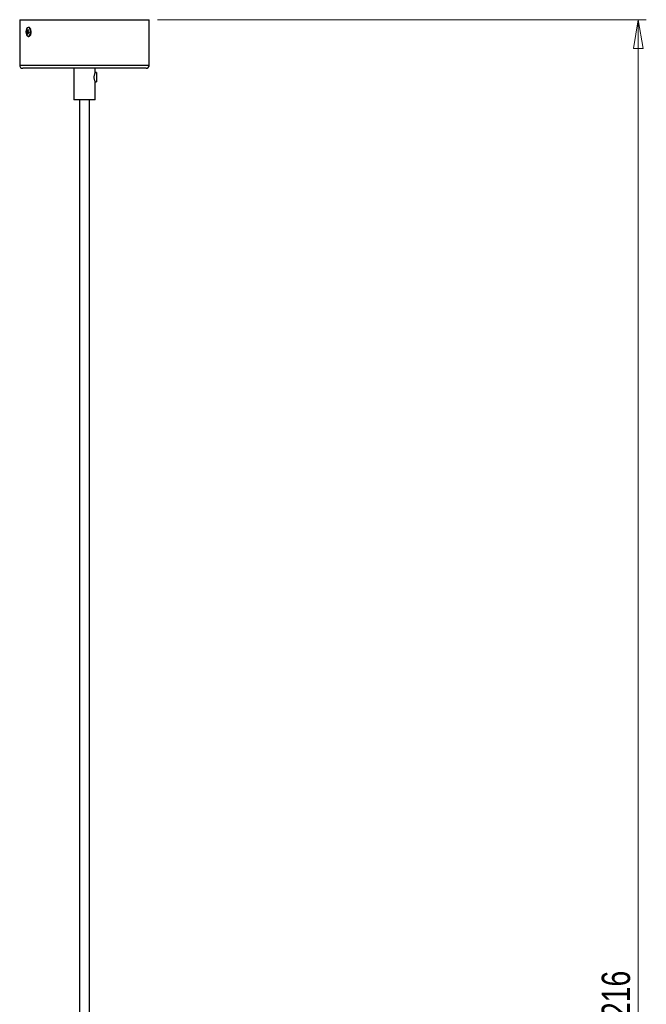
# Model space of a CAD drawing. Header units: millimetres. Extents: x 617 to 735, y 249 to 669.
# Tile 4 of 5: x 658 to 735, y 370 to 492. Entities that reach past the tile are written whole.
import ezdxf

# ---------------------------------------------------------------- set-up
doc = ezdxf.new("R2010")
doc.units = ezdxf.units.MM
doc.styles.add('SLDTEXTSTYLE0', font='TXT', dxfattribs={"width": 0.75})
doc.dimstyles.new('SLDDIMSTYLE0', dxfattribs={"dimtxt": 3.5, "dimasz": 3.556, "dimexe": 0, "dimexo": 0.0625, "dimgap": 0.875, "dimtad": 1, "dimdec": 0, "dimlfac": 5, "dimrnd": 1e-09, "dimzin": 12, "dimdsep": 46, "dimtxsty": 'SLDTEXTSTYLE0', "dimblk1": 'CLOSED', "dimblk2": 'CLOSED', "dimsah": 1, "dimcen": 0.09, "dimadec": 0, "dimazin": 3, "dimtfac": 1, "dimtdec": 0, "dimtofl": 0, "dimtmove": 0, "dimatfit": 3, "dimldrblk": 'CLOSED', "dimfxl": 0, "dimfrac": 2, "dimtolj": 1, "dimtzin": 12, "dimarcsym": 0})

# ---------------------------------------------------------------- blocks, each defined once
blk = doc.blocks.new('_Closed')
at = {"color": 0, "linetype": 'ByBlock', "lineweight": -2}
for p, q in [((-1, 0.166667), (0, 0)), ((-1, 0.166667), (-1, -0.166667)), ((0, 0), (-1, -0.166667)), ((0, 0), (-1, 0))]:
    blk.add_line(p, q, dxfattribs=at)
blk = doc.blocks.new('_D')
at = {"color": 7, "linetype": 'Continuous', "lineweight": 0}
for p, q in [((674.84, 491.98), (735.2, 491.98)), ((734.2, 491.98), (734.2, 248.8)), ((679.54, 248.8), (735.2, 248.8))]:
    blk.add_line(p, q, dxfattribs=at)
at = {"color": 7, "linetype": 'Continuous', "lineweight": 18, "xscale": 3.556, "yscale": 3.556}
for p, rotation in [((734.2, 491.98, -114), 90.0000000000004), ((734.2, 248.8, -114), 270.0000000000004)]:
    blk.add_blockref('_Closed', p, dxfattribs=dict(at, rotation=rotation))
at = {"color": 7, "linetype": 'Continuous', "lineweight": 18, "insert": (729.69, 366.73), "char_height": 3.5, "attachment_point": 1, "rotation": 90, "style": 'SLDTEXTSTYLE0'}
blk.add_mtext('1216', dxfattribs=at)

msp = doc.modelspace()

# ---------------------------------------------------------------- linework, layer by layer
at = {"color": 7, "linetype": 'Continuous', "lineweight": 25}
for p, q in [((657.84, 491.98), (657.84, 486.38)), ((657.84, 491.98), (659.04, 491.98)), ((659.04, 491.98), (673.84, 491.98)), ((673.84, 486.38), (673.84, 491.98)), ((658.66, 490.49), (658.97, 490.45)), ((658.73, 490.22), (658.8, 490.26)), ((658.83, 490.77), (658.9, 490.73)), ((658.97, 491.02), (658.9, 491.02)), ((659.06, 491), (658.97, 491.02)), ((659.2, 490.83), (659.15, 490.9)), ((659.15, 490.04), (659.2, 490.11)), ((658.9, 489.92), (658.97, 489.92)), ((659.38, 485.98), (658.24, 485.98)), ((673.44, 485.98), (659.38, 485.98)), ((664.54, 485.98), (664.54, 482.08)), ((667.14, 485.44), (667.14, 485.98)), ((667.31, 485.45), (667.14, 485.45)), ((667.31, 485.45), (667.31, 484.3)), ((667.14, 482.08), (667.14, 484.3)), ((667.14, 484.3), (667.31, 484.3)), ((667.14, 482.08), (664.54, 482.08)), ((665.24, 482.08), (665.24, 322.8)), ((666.44, 322.8), (666.44, 482.08))]:
    msp.add_line(p, q, dxfattribs=at)
at = {"color": 8, "linetype": 'Continuous', "lineweight": 25}
for p, q in [((657.84, 486.38), (659.04, 486.38)), ((659.04, 486.38), (673.84, 486.38))]:
    msp.add_line(p, q, dxfattribs=at)
at = {"color": 7, "linetype": 'Continuous', "lineweight": 25, "flags": 128}
for points in [[(658.99, 491), (658.89, 491.02), (658.78, 490.97), (658.7, 490.86), (658.64, 490.69), (658.61, 490.49), (658.63, 490.29), (658.68, 490.12), (658.76, 489.99), (658.86, 489.93), (658.97, 489.94), (659.07, 490.02), (659.14, 490.16), (659.18, 490.35), (659.19, 490.55), (659.15, 490.74), (659.09, 490.9), (658.99, 491)], [(658.97, 489.92), (659.04, 489.94), (659.13, 490.02), (659.21, 490.16), (659.25, 490.35), (659.26, 490.55), (659.22, 490.74), (659.15, 490.9), (659.06, 491)]]:
    msp.add_lwpolyline(points, dxfattribs=at)
at = {"color": 7, "linetype": 'Continuous', "lineweight": 25}
for centre, radius, start, end in [((659.71, 490.38), 1.05, 166.3084, 174.0719), ((658.97, 490.77), 0.417, 222.5342, 233.5412), ((658.99, 490.92), 0.417, 222.5342, 233.5412), ((658.92, 490.46), 0.207, 186.8477, 203.018), ((659.89, 490.29), 1.16, 175.3631, 183.4188), ((659.03, 490.61), 0.49, 232.9883, 243.2179), ((658.81, 490.54), 0.0737, 117.6675, 149.9912), ((660.09, 490.26), 1.36, 157.848, 165.0915), ((659.97, 490.24), 1.16, 175.3631, 183.4188), ((658.77, 490.4), 0.0737, 297.6675, 329.9912), ((659.57, 491.76), 1.57, 242.2815, 246.8224), ((660.16, 490.21), 1.36, 157.848, 165.0915), ((658.66, 490.48), 0.207, 6.8477, 23.018), ((659.59, 491.9), 1.57, 242.2815, 246.8224), ((661, 490.03), 2.07, 168.2138, 172.1666), ((658.24, 486.38), 0.4, 180, 270), ((673.44, 486.38), 0.4, 270, 0)]:
    msp.add_arc(centre, radius, start, end, dxfattribs=at)
for points, knots in [([(658.72, 490.44), (658.73, 490.44), (658.82, 490.44), (658.9, 490.43), (658.97, 490.43)], [0, 0, 0, 0, 0.1710636, 1, 1, 1, 1]), ([(658.97, 490.41), (658.9, 490.4), (658.82, 490.39), (658.75, 490.38), (658.73, 490.38)], [0, 0, 0, 0, 0.820483, 1, 1, 1, 1]), ([(658.85, 490.58), (658.83, 490.58), (658.79, 490.58), (658.76, 490.58), (658.74, 490.58)], [0, 0, 0, 0, 0.598999, 1, 1, 1, 1]), ([(658.77, 490.61), (658.79, 490.61), (658.81, 490.6), (658.84, 490.6), (658.86, 490.6)], [0, 0, 0, 0, 0.464988, 1, 1, 1, 1]), ([(658.96, 490.37), (658.93, 490.37), (658.89, 490.37), (658.85, 490.37), (658.84, 490.37)], [0, 0, 0, 0, 0.681732, 1, 1, 1, 1]), ([(667.14, 485.44), (667.14, 485.44), (667.14, 485.45), (667.12, 485.4), (667.08, 485.3), (667.04, 485.14), (667.01, 484.96), (667.01, 484.77), (667.04, 484.59), (667.08, 484.45), (667.12, 484.34), (667.14, 484.3), (667.14, 484.3), (667.14, 484.3)], [0, 0, 0, 0, 0.040164, 0.137482, 0.237896, 0.346334, 0.457101, 0.558509, 0.654021, 0.755677, 0.86608, 0.974975, 1, 1, 1, 1])]:
    msp.add_open_spline(points, degree=3, knots=knots, dxfattribs=at)

# ---------------------------------------------------------------- dimensions: what is measured, and where the dimension line sits
at = {"color": 7, "linetype": 'Continuous', "lineweight": 18}
dim = msp.add_linear_dim(base=(734.2, 248.8), p1=(673.84, 491.98), p2=(678.54, 248.8), angle=90, dimstyle='SLDDIMSTYLE0', dxfattribs=at)
dim.commit()
dim.dimension.update_dxf_attribs({"geometry": '_D', "text_midpoint": (734.2, 371.9), "dimtype": 160})

doc.saveas('drawing.dxf')
